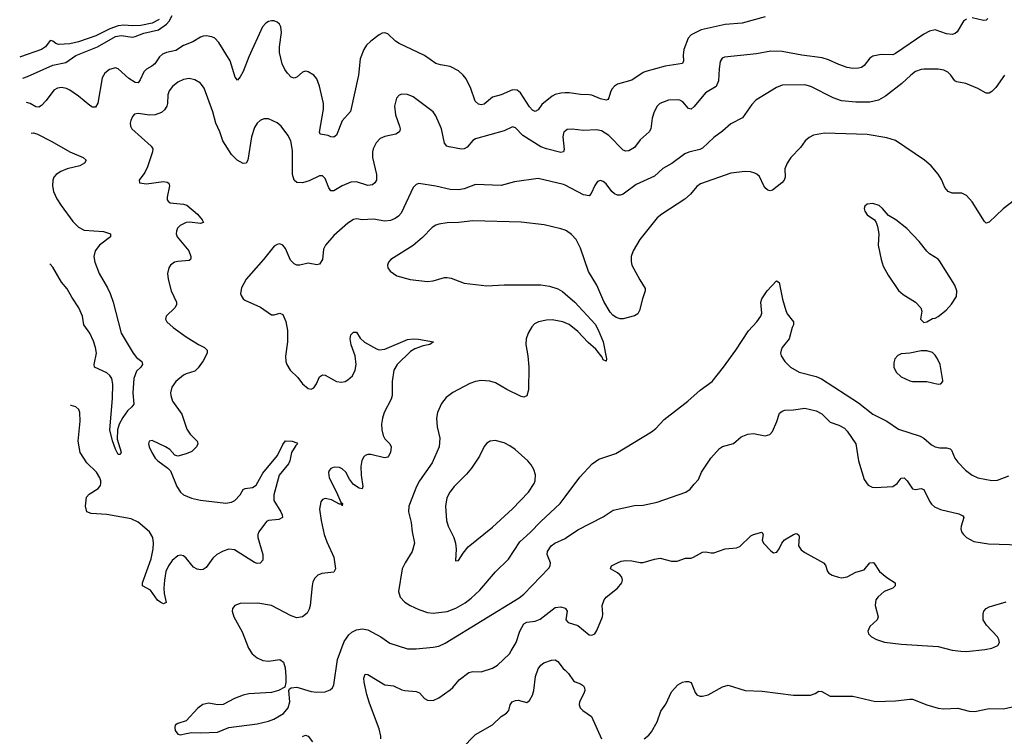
# Model space of a CAD drawing. Header units: inches. Extents: x 884691 to 1028259, y 526745 to 653629.
# Tile 2 of 241: x 926156 to 933097, y 534548 to 539601. Entities that reach past the tile are written whole.
import ezdxf

# ---------------------------------------------------------------- set-up
doc = ezdxf.new("R2010")
doc.units = ezdxf.units.IN
doc.header["$MEASUREMENT"] = 0
doc.layers.add('A9523', color=7, linetype='Continuous')
doc.layers.add('A9533', color=7, linetype='Continuous')

msp = doc.modelspace()

# ---------------------------------------------------------------- linework, layer by layer
at = {"layer": 'A9523', "color": 6}
for points, elevation in [([(926177.8, 539188.5), (926210, 539199.6), (926390, 539279.4), (926480.6, 539299.4), (926550.9, 539349.1), (926703.7, 539410), (926830, 539483), (926870, 539488.4), (926950, 539478.2), (926970, 539481.8), (927030, 539505.3), (927133.5, 539530), (927190, 539568.3), (927209.1, 539590), (927230.1, 539630)], 2600), ([(927138.8, 539601.2), (927090, 539576.8), (927010, 539559.9), (926950, 539557.8), (926890, 539562.7), (926850, 539557.2), (926790, 539535.5), (926692.1, 539487.9), (926570, 539443.9), (926510, 539430.3), (926430, 539425.1), (926410, 539432.6), (926390, 539448.7), (926370, 539453.8), (926338, 539410), (926310, 539390.7), (926161.6, 539338.4), (926155.6, 539336.8)], 2600), ([(930000, 539084.1), (929970, 539082.6), (929930, 539072.8), (929910, 539061.1), (929837.4, 539002.6), (929810, 538966), (929790, 538954.1), (929770, 538963.3), (929750, 538985.7), (929685.9, 539085.9), (929662.9, 539102.9), (929630, 539107), (929550, 539070.2), (929490, 539054.6), (929430, 539004.1), (929410, 539001), (929390, 539004), (929366.5, 539026.5), (929335.9, 539115.9), (929302.7, 539182.7), (929282, 539210), (929250, 539239.2), (929190, 539270.5), (929121.3, 539281.3), (929090, 539291.3), (929008.3, 539348.3), (928830, 539432.4), (928804.5, 539450), (928750, 539500.7), (928730, 539508.3), (928710, 539505.3), (928690, 539494.7), (928630.1, 539450), (928600, 539420), (928580.6, 539390), (928555.9, 539324.1), (928544.1, 539210), (928487.7, 538952.3), (928430, 538886.6), (928390, 538787.2), (928370, 538771.4), (928350, 538774.2), (928330, 538783.8), (928274.6, 538794.6), (928268.2, 538808.2), (928296.8, 538970), (928297.8, 539010), (928270, 539130.9), (928250, 539184.1), (928230, 539209.9), (928190, 539233.1), (928170, 539236.5), (928150, 539230.6), (928110, 539195.4), (928090, 539188.5), (928070, 539195.5), (928043, 539223), (928024.8, 539250), (928007, 539290), (927986.3, 539370), (927986.7, 539410), (928001.1, 539510), (927996.5, 539550), (927986.5, 539570), (927970, 539584.1), (927950, 539592.3), (927930, 539593.6), (927910, 539588.9), (927890, 539576.2), (927867.7, 539550), (927770, 539338.1), (927730, 539235.4), (927710, 539198.7), (927690, 539175.3), (927675.3, 539195.3), (927639.2, 539310), (927560.6, 539440.6), (927530.2, 539470.2), (927510, 539480.1), (927470, 539486.1), (927450, 539484), (927430, 539477.5), (927375.1, 539444.9), (927310, 539419), (927257.2, 539382.8), (927190, 539369.2), (927162.1, 539357.9), (927141.4, 539338.6), (927107.5, 539290), (927087.1, 539272.9), (927048.7, 539251.3), (927030, 539233.5), (927004, 539176), (926990, 539156.4), (926970, 539157.4), (926925.2, 539185.2), (926850, 539253.3), (926830, 539261), (926789.6, 539250), (926756, 539224), (926737.5, 539190), (926707.4, 539012.6), (926690, 538984.3), (926670, 538982.9), (926650, 538994.7), (926570, 539062.3), (926510, 539103.4), (926485.3, 539114.7), (926450, 539122.1), (926421.9, 539118.1), (926395.9, 539104.1), (926341.8, 539030), (926310, 538996.2), (926290, 538984.6), (926270, 538986.8), (926230, 539008.9), (926203.7, 539016.1)], 2700), ([(930000, 538815.6), (929990.8, 538809.2), (929985.1, 538774.9), (929993.7, 538686.3), (929990, 538669.9), (929970, 538664.6), (929870, 538689.7), (929830, 538705.2), (929703, 538783), (929650, 538837.3), (929630, 538845.9), (929570, 538818.1), (929370, 538759.8), (929350, 538747.8), (929310, 538701.8), (929290, 538688.9), (929270, 538688.6), (929184.1, 538704.1), (929167.3, 538710), (929150.8, 538730.8), (929128.3, 538830), (929090, 538922.9), (929070, 538949.9), (928930, 539056), (928890, 539072.7), (928850, 539076.6), (928830, 539068.4), (928813, 539047), (928797.8, 538990), (928804.6, 538930), (928834.3, 538850), (928837.4, 538830), (928833.4, 538810), (928807.4, 538792.6), (928730, 538777.7), (928697.7, 538762.3), (928667.8, 538732.2), (928646.8, 538690), (928641.9, 538670), (928642.4, 538630), (928671.9, 538508.1), (928670.3, 538470), (928659.9, 538450), (928642.8, 538437.2), (928610, 538432.6), (928530, 538457), (928490, 538456), (928430, 538429.3), (928370, 538394.6), (928350, 538392.8), (928335.5, 538415.5), (928310, 538481.7), (928290, 538500.5), (928270, 538500.8), (928195.8, 538464.2), (928150, 538450.9), (928110, 538451.6), (928090, 538468.9), (928078.3, 538510), (928079.3, 538679.3), (928066.9, 538746.9), (928046.6, 538786.6), (927998.1, 538850), (927970, 538873.6), (927910, 538901.1), (927877.4, 538902.6), (927850, 538890.8), (927828.9, 538870), (927810, 538840.9), (927790, 538773.7), (927763.2, 538610), (927753.1, 538590), (927730, 538586.1), (927687.8, 538610), (927649, 538649), (927587.1, 538747.1), (927566.2, 538810), (927539.5, 538870), (927516.2, 538950), (927457.1, 539117.1), (927430, 539153.4), (927390, 539176.1), (927350, 539186.1), (927310, 539179.9), (927270, 539160.7), (927232.5, 539130), (927210, 539098.3), (927199.5, 539070), (927197.2, 539010), (927191.8, 538990), (927176, 538964), (927154.2, 538945.8), (927110, 538930.7), (927070, 538926.4), (926990, 538940.1), (926965.5, 538934.5), (926950, 538917.4), (926938.3, 538890), (926933.8, 538870), (926935.7, 538850), (926947, 538830), (927082, 538710), (927093.6, 538690), (927092.8, 538670), (927057.3, 538562.7), (927037.9, 538522.1), (926996.9, 538470), (926999.3, 538450), (927050, 538443.4), (927170, 538459.9), (927196.1, 538456.1), (927207.3, 538447.3), (927211.5, 538430), (927196.1, 538350), (927196.4, 538330), (927201.5, 538321.5), (927216.5, 538310), (927310, 538300.5), (927333.5, 538293.5), (927410, 538229.6), (927442.3, 538190), (927450.5, 538170), (927430, 538163.2), (927352, 538172), (927328.1, 538170), (927287.3, 538150), (927268.5, 538130), (927260.1, 538110), (927258.9, 538090), (927265.7, 538070), (927347.6, 537970), (927362.4, 537930), (927361.1, 537918.9), (927359.4, 537910), (927350, 537902.3), (927270, 537896.5), (927247.7, 537890), (927219.2, 537870), (927206.1, 537850), (927198.4, 537810), (927201.4, 537770), (927222.4, 537690), (927260.9, 537610), (927260.4, 537590), (927249, 537570), (927187.5, 537510), (927182.4, 537490), (927192.5, 537470), (927237.5, 537430), (927330, 537363.9), (927416.3, 537310), (927459.2, 537290), (927476.6, 537270), (927476.3, 537250), (927450, 537196.5), (927414.9, 537145.1), (927390, 537123.4), (927330, 537104.5), (927310, 537093.6), (927255.5, 537050), (927228.4, 537010), (927219.4, 536970), (927220.3, 536950), (927233.7, 536910), (927298.3, 536818.3), (927333.1, 536713.1), (927357.7, 536677.7), (927407.5, 536630), (927410.8, 536610), (927403, 536590), (927370, 536557), (927330, 536539), (927270, 536523.9), (927250, 536529.9), (927213.7, 536570), (927183.1, 536590), (927090, 536632.9), (927069.3, 536630), (927064.5, 536610), (927067.6, 536590), (927086.1, 536550), (927111.6, 536510), (927130.5, 536490), (927199.2, 536439.2), (927219.2, 536419.2), (927263.7, 536310), (927289.5, 536269.5), (927310, 536250.4), (927367.7, 536227.7), (927430, 536212.4), (927610, 536193), (927650, 536199.9), (927673.4, 536210), (927711, 536250), (927731.8, 536288.2), (927744.2, 536295.8), (927797, 536303), (927821.9, 536318.1), (927870, 536402.8), (927973, 536527), (928010, 536606.3), (928028.7, 536631.3), (928077.3, 536630), (928110, 536616.9), (928113.7, 536610), (928101.4, 536598.6), (928072.1, 536550), (928059.6, 536490), (928050.6, 536470), (927985.3, 536390), (927947.6, 536250), (927948.1, 536210), (927997.2, 536130), (928006.8, 536110), (928009.4, 536090), (927982.4, 536077.6), (927910, 536070.7), (927896.5, 536063.5), (927841.3, 535990), (927833.3, 535970), (927833.9, 535950), (927870.8, 535829.2), (927870.4, 535789.6), (927851.7, 535768.3), (927830, 535767.1), (927810, 535772.6), (927670, 535862.8), (927630, 535867), (927590, 535854.1), (927545.9, 535830), (927516.6, 535803.4), (927470, 535738.9), (927450, 535725.2), (927430, 535721.8), (927406.1, 535726.1), (927381.1, 535741.1), (927330, 535803.2), (927310, 535820.1), (927290, 535825), (927270, 535819.9), (927230, 535786.8), (927204.7, 535750), (927186.4, 535710), (927175.6, 535650), (927172.1, 535592.1), (927175.3, 535555.3), (927189.1, 535490.9), (927170, 535482.6), (927150, 535491.2), (927128.3, 535508.3), (927078.5, 535578.5), (927021.6, 535610), (927022.2, 535630), (927081.8, 535798.2), (927096.4, 535870), (927099, 535910), (927094, 535950), (927070, 535989.9), (926990, 536057.7), (926942.4, 536082.4), (926770, 536113.1), (926659.5, 536119.5), (926630, 536131.9), (926620.7, 536170), (926626.6, 536233.4), (926644.3, 536255.7), (926710, 536294.4), (926724.3, 536315.7), (926728.7, 536330), (926727.6, 536350), (926720.9, 536370), (926696.1, 536410), (926630, 536475.4), (926581.5, 536550), (926568.2, 536630), (926582.2, 536770), (926579, 536830), (926572, 536852), (926550.9, 536870.9), (926519.6, 536879.6), (926513, 536879.8)], 2800), ([(926235.9, 538801.3), (926250, 538802.2), (926275.5, 538795.5), (926382.9, 538742.9), (926510, 538670), (926602.5, 538630), (926623.5, 538610), (926613.5, 538590), (926580.1, 538570), (926490, 538548.9), (926444.9, 538530), (926412.9, 538510), (926396.6, 538490), (926389, 538470), (926386.5, 538430), (926394.8, 538390), (926418.4, 538338.4), (926447.8, 538290), (926530, 538176.9), (926570, 538136.7), (926610, 538116.7), (926746.3, 538106.3), (926796, 538090), (926796.6, 538070), (926717.9, 538010), (926687.3, 537970), (926678.7, 537930), (926685, 537890), (926716.2, 537810), (926775.7, 537710), (926793.9, 537670), (926814, 537610), (926871.9, 537390), (926955.4, 537250), (926979.8, 537219.8), (927015.8, 537190), (927021.3, 537170), (927009.3, 537150), (926978.1, 537121.9), (926960.6, 537070), (926953.1, 536970), (926960.6, 536890), (926945.8, 536870), (926916.2, 536843.7), (926883.4, 536796.6), (926857.9, 536750), (926845.5, 536710), (926843.2, 536643.2), (926870, 536550.6), (926864.5, 536535.5), (926850, 536535.1), (926830, 536573), (926810, 536631.2), (926790.8, 536710), (926810.2, 536930), (926812.8, 537030), (926806.2, 537070), (926792, 537092), (926770, 537109.9), (926682, 537150), (926681.5, 537170), (926697.3, 537250), (926691.2, 537290), (926675, 537335), (926649.3, 537389.3), (926607.8, 537450), (926598.4, 537510), (926572.1, 537570), (926523.2, 537643.3), (926490, 537702.9), (926451, 537751), (926390, 537855.6), (926370, 537877.5), (926368.7, 537878.4)], 2700), ([(930000, 538433.3), (929990, 538438.6), (929810, 538481.2), (929643.7, 538456.3), (929550, 538431.8), (929370, 538437.7), (929290, 538409), (929250, 538400.5), (929190, 538402.6), (929090, 538427.6), (928970, 538444.8), (928950, 538437.8), (928930, 538418.4), (928844.6, 538235.4), (928825.6, 538214.4), (928801.5, 538198.5), (928770, 538184.2), (928730, 538179.3), (928650, 538194.7), (928570, 538189), (928530, 538195.4), (928508.2, 538191.8), (928470, 538165.9), (928370, 538080.1), (928310.6, 538010), (928298.2, 537981.8), (928291.1, 537908.9), (928270, 537876.8), (928250, 537872.7), (928190, 537882.8), (928130, 537869.5), (928109.9, 537869.9), (928090, 537878.9), (928065.5, 537905.5), (928030, 537987.4), (928010, 538011.1), (927990, 538019.7), (927970, 538016.4), (927950, 538003.5), (927874.6, 537910), (927751.4, 537770), (927720.4, 537710), (927712.7, 537670), (927716, 537656), (927730, 537632.1), (927742.8, 537622.8), (927852.8, 537572.8), (927930, 537520.2), (927950, 537520.6), (927990, 537532.3), (928010, 537521.6), (928031.9, 537471.9), (928043.7, 537410), (928044, 537330), (928029.4, 537229.4), (928031.5, 537191.5), (928038.1, 537170), (928063.4, 537130), (928116.7, 537076.7), (928150, 537034.3), (928190, 537000.7), (928210, 536996.2), (928230, 537006), (928247.9, 537032.1), (928270, 537082.8), (928290, 537095.5), (928310, 537093.4), (928390, 537050.2), (928425.4, 537045.4), (928450, 537050.2), (928470, 537061.3), (928500.9, 537090), (928521.6, 537130), (928528.6, 537170), (928521.8, 537230), (928491.6, 537308.4), (928484.5, 537350), (928490, 537378.8), (928510, 537398.6), (928530, 537398.2), (928556.1, 537356.1), (928587, 537327), (928670, 537279.3), (928690, 537272.3), (928730, 537278.5), (928890, 537345), (928930, 537349.5), (928967.8, 537347.8), (929072.7, 537330), (929046.8, 537310), (928999.8, 537300.2), (928941.1, 537278.9), (928910, 537260.9), (928816.1, 537170), (928792.9, 537130), (928781.6, 537050), (928780.6, 536950), (928773.9, 536926.1), (928725.3, 536830), (928712.6, 536790), (928707, 536750), (928707.5, 536710), (928716.9, 536670), (928730, 536644.5), (928764.1, 536610), (928773.9, 536590), (928769.3, 536550), (928756.8, 536523.2), (928750, 536516), (928727.9, 536512.1), (928630, 536534.6), (928610, 536535.4), (928591.2, 536528.8), (928581.4, 536518.6), (928567.5, 536492.5), (928559.8, 536450), (928562.4, 536390), (928574.6, 536310), (928570, 536293.6), (928550, 536296.7), (928510, 536324.5), (928481.1, 536361.1), (928454.2, 536410), (928430, 536433.1), (928410, 536442.8), (928373.7, 536446.3), (928350, 536437.4), (928337.5, 536422.5), (928332.7, 536407.4), (928337.3, 536370), (928390.1, 536270), (928419.9, 536199.9), (928432.1, 536190), (928430, 536174), (928425.9, 536185.9), (928410, 536185.6), (928354.9, 536214.9), (928310, 536225.6), (928290, 536218), (928278.4, 536201.6), (928270.1, 536150), (928279.9, 536070), (928302, 535970), (928319.8, 535919.8), (928369.8, 535810), (928382.5, 535730), (928370, 535705.8), (928284.7, 535695.3), (928256.6, 535683.4), (928236.1, 535663.9), (928223.3, 535636.7), (928217.2, 535610), (928203.7, 535470), (928196.6, 535443.4), (928183, 535417), (928150, 535390.4), (928110, 535383.5), (928070, 535398), (927930, 535469.6), (927834.2, 535485.8), (927710, 535484), (927671.7, 535470), (927656.9, 535450), (927653.7, 535430), (927664.2, 535390), (927724.5, 535284.5), (927769.2, 535170), (927795.5, 535130), (927830, 535100.9), (927870, 535083.3), (927910, 535078.4), (927990, 535090.1), (928015.5, 535070), (928027, 535030), (928031, 534969), (928031.6, 534928.4), (928025.5, 534894.5), (927979.3, 534870), (927930, 534856.4), (927770, 534847.2), (927730, 534838.4), (927670, 534815.2), (927590, 534772.5), (927550.7, 534770.7), (927490, 534782), (927447.7, 534772.3), (927412.5, 534747.5), (927330, 534656.9), (927270, 534637.6), (927252.8, 534627.2), (927248.9, 534610), (927252.4, 534590), (927270, 534563.8), (927290, 534557.6), (927330, 534567.1), (927370, 534575.8), (927433.5, 534573.5), (927550, 534578.4), (927630, 534609.5), (927830, 534635.5), (927910, 534654.9), (927947.8, 534670), (928016.4, 534710), (928049, 534750), (928060.6, 534790), (928052.6, 534870), (928056.9, 534883.1), (928069.7, 534890.3), (928110, 534894.8), (928210, 534863.9), (928250, 534858.3), (928310, 534862.7), (928344.4, 534875.6), (928359.9, 534890), (928370, 534910.3), (928395.4, 535090), (928443.4, 535216.6), (928475.6, 535264.4), (928497.6, 535282.4), (928530, 535299), (928570, 535306.6), (928610, 535298.5), (928701.2, 535250), (928764.8, 535204.8), (928890, 535165.3), (928950, 535164.7), (929070, 535177.3), (929110, 535184.5), (929156.3, 535203.7), (929676.3, 535523.7), (929709.6, 535550), (929886, 535734), (929894.9, 535750), (929897.6, 535770), (929874.2, 535830), (929877.4, 535850), (929903.4, 535890), (929928.2, 535910), (930000, 535943.6)], 2900), ([(930000, 538115.6), (929970, 538126.5), (929854, 538154), (929690, 538173.1), (929350, 538183.6), (929250, 538171.1), (929170, 538167.8), (929110, 538158.4), (929088.2, 538151.8), (929063.6, 538136.4), (928996, 538064), (928930, 538007.5), (928772.4, 537910), (928754.6, 537890), (928748.6, 537870), (928751.8, 537850), (928766.9, 537826.9), (928815.4, 537795.4), (928909.1, 537769.1), (929030, 537754.2), (929070, 537759.4), (929150, 537781.8), (929170, 537783.5), (929198.3, 537778.3), (929290, 537743.4), (929450, 537723.2), (929570.4, 537730.4), (929830, 537731), (929890, 537721.4), (929950, 537702.7), (929983.3, 537683.3), (930000, 537668.7)], 3000), ([(930000, 537463.4), (929984.4, 537470), (929910, 537483.9), (929870, 537482.5), (929812.2, 537470), (929784.7, 537455.3), (929765.2, 537434.8), (929739.8, 537390), (929726.4, 537350), (929724.2, 537310), (929737.6, 537230), (929744.3, 537150), (929743.3, 536990), (929730, 536949.2), (929710, 536939.2), (929690, 536943.8), (929590, 536992.9), (929510, 537040.4), (929470, 537052.3), (929410, 537055.6), (929370, 537049.6), (929330, 537036.3), (929208.6, 536971.3), (929162.6, 536937.4), (929130, 536895.2), (929101.6, 536830), (929094.9, 536790), (929099.5, 536730), (929116.4, 536650), (929111.8, 536590), (929063.6, 536476.4), (928975, 536350), (928952.4, 536310), (928898.2, 536170), (928896.3, 536130), (928914.5, 536054.5), (928922, 535990), (928938.8, 535910), (928923.2, 535850), (928872.8, 535770), (928853, 535730), (928825.5, 535570), (928837.5, 535530), (928870, 535494.4), (928907.7, 535470), (928970, 535441.8), (929030, 535421.5), (929070, 535416), (929170, 535427.7), (929230, 535451.5), (929296.7, 535490), (929338.8, 535521.2), (929400.4, 535579.6), (929510, 535707.4), (929602.2, 535797.8), (929680.8, 535919.2), (929755, 535985), (929830, 536062.8), (929964.8, 536190), (930000, 536236.5)], 3000), ([(928701.1, 534530), (928701.7, 534550), (928690, 534601.7), (928622.2, 534782.2), (928603.6, 534843.6), (928583.6, 534930), (928582.7, 534957.3), (928590, 534985.1), (928610, 534984.9), (928730, 534912.1), (928790, 534903.8), (928850, 534874.8), (928870, 534870), (928950, 534864.2), (928973.9, 534853.9), (929010, 534814.6), (929030, 534803), (929070, 534800.4), (929110, 534819.6), (929190, 534875.7), (929210, 534892.4), (929254.1, 534945.9), (929322.3, 534997.7), (929350, 535004.7), (929410, 535002.3), (929490, 535028.3), (929524, 535050), (929607.6, 535130), (929621.5, 535150), (929656, 535210), (929681.8, 535290), (929710, 535340.2), (929730, 535353.2), (929790, 535360.5), (929825.7, 535374.3), (929930, 535457), (929970, 535461.5), (930000, 535451)], 2800), ([(929270, 534460.4), (929370, 534559.8), (929490, 534629.6), (929550, 534687), (929588.6, 534711.4), (929603, 534730), (929613, 534770), (929628.3, 534790), (929650, 534799.9), (929670, 534802), (929730, 534786.8), (929750, 534801.2), (929770, 534838.5), (929780.5, 534870), (929791.7, 534970), (929810, 535024.1), (929830, 535050.1), (929850, 535065.5), (929905.8, 535085.8), (929930, 535087.8), (929950, 535075), (929986.9, 535026.9), (930000, 535014.1)], 2700), ([(928150, 534546.7), (928170, 534556.8), (928190, 534548.6), (928220.3, 534510)], 2800)]:
    msp.add_lwpolyline(points, dxfattribs=dict(at, elevation=elevation))
at = {"layer": 'A9523', "color": 6, "elevation": 3100}
msp.add_lwpolyline([(929507.3, 536632.7), (929472, 536628), (929450, 536614.9), (929429.4, 536590.6), (929396.5, 536523.5), (929341, 536439), (929304.8, 536395.2), (929218.4, 536310), (929188.9, 536270), (929167.6, 536230), (929158.1, 536170), (929163.6, 536070), (929175.7, 536030), (929215.7, 535950), (929228.3, 535910), (929232.1, 535867.9), (929228.2, 535788.2), (929230, 535784.4), (929250, 535788), (929280.9, 535839.1), (929316.5, 535883.5), (929490, 536023.6), (929630, 536151.7), (929743.5, 536270), (929782.8, 536330), (929789.2, 536350), (929791, 536391), (929781.1, 536430), (929762.3, 536462.3), (929737.1, 536490), (929647.5, 536570), (929610, 536596.6), (929570, 536616.2)], close=True, dxfattribs=at)
at = {"layer": 'A9533', "color": 6}
for points, elevation in [([(931410, 539620.2), (931250, 539576.1), (931130, 539566.1), (930960.2, 539530), (930890, 539492.9), (930867.1, 539470), (930838, 539390), (930832.9, 539350), (930835.3, 539310), (930827.3, 539292.7), (930706.1, 539273.9), (930570, 539236), (930550, 539227.6), (930470, 539175.3), (930370, 539145.4), (930347.8, 539132.2), (930330.3, 539110), (930319.9, 539090), (930309.8, 539050.2), (930301.2, 539038.8), (930290, 539032.9), (930250, 539042.6), (930190, 539068), (930170, 539071.7), (930110, 539072.7), (930030, 539085.7), (930000, 539084.1)], 2700), ([(932830, 539605.2), (932810, 539589.9), (932764.2, 539515.8), (932750, 539502.4), (932730, 539496), (932690, 539500.7), (932610, 539528.1), (932570, 539519.3), (932530, 539498.8), (932330, 539362), (932310, 539353.2), (932230, 539354.6), (932170, 539343.4), (932149.7, 539330), (932110, 539277.8), (932090, 539264.5), (932070, 539258.2), (932030, 539255.5), (931990, 539262.6), (931930, 539283.7), (931857.7, 539317.7), (931812.1, 539332.1), (931670, 539350.8), (931530, 539377), (931450, 539378.6), (931350, 539360.5), (931123.3, 539336.7), (931108.6, 539330), (931094.5, 539305.5), (931086.5, 539253.5), (931083.1, 539170), (931066.4, 539130), (930990, 539084.9), (930910, 538988.7), (930890, 538970.4), (930870, 538974.1), (930830, 539021.3), (930810, 539032.3), (930790, 539036.7), (930730, 539034.2), (930669.4, 539010.6), (930649.3, 538990), (930628.4, 538950), (930614.6, 538905.4), (930604.3, 538830), (930594.1, 538810), (930530, 538754.6), (930490, 538699.2), (930450, 538676.3), (930430, 538673.6), (930410, 538680.3), (930310, 538784.6), (930256.6, 538816.6), (930223.1, 538823.1), (930130, 538819.9), (930050, 538829.8), (930014.4, 538825.6), (930000, 538815.6)], 2800), ([(932979.9, 539610), (932970, 539598), (932950, 539594.8), (932870, 539614.5)], 2800), ([(933098.3, 539210), (933037.3, 539122.7), (933010, 539095), (932990, 539082.5), (932970, 539081.8), (932910, 539115.1), (932825.7, 539150), (932762.2, 539162.2), (932749, 539169), (932720.8, 539210), (932699, 539230), (932670, 539245.4), (932630, 539252.2), (932530, 539252.2), (932510, 539249.6), (932470, 539234.2), (932437.5, 539210), (932375, 539150), (932259, 539061), (932210, 539034.1), (932150, 539018.6), (932050, 539018.2), (931949.4, 539029.4), (931890, 539050.2), (931731.9, 539130), (931690, 539141.8), (931530, 539138.1), (931490, 539122.4), (931346.1, 539033.9), (931316.4, 539003.6), (931251, 538909), (931170, 538867.5), (931110, 538813.9), (931050.2, 538769.8), (930970, 538694.7), (930950, 538685), (930873, 538667), (930845.2, 538654.8), (930753.6, 538586.4), (930690, 538551), (930630, 538497.5), (930501.8, 538438.2), (930410, 538371.5), (930390, 538363.5), (930370, 538363.8), (930350, 538372.6), (930329.6, 538390), (930290, 538442.2), (930270, 538459.2), (930250, 538467.6), (930230, 538460.3), (930210, 538430.7), (930184, 538376), (930170, 538358.4), (930130, 538365.2), (930000, 538433.3)], 2900), ([(933170, 538328.9), (933090, 538267.1), (932990, 538171.9), (932970, 538167), (932957.3, 538177.3), (932870, 538316.1), (932830, 538361.3), (932797.6, 538377.6), (932730, 538377.4), (932701.3, 538390), (932678.1, 538418.1), (932653.5, 538473.5), (932630.9, 538510.9), (932581.8, 538570), (932534.6, 538610), (932330, 538749.1), (932270, 538768), (932130, 538790.2), (931830, 538800.3), (931752.9, 538787.1), (931720.2, 538770), (931694.2, 538745.8), (931659.6, 538700.4), (931592.9, 538630), (931565.4, 538590), (931549.6, 538550), (931552.9, 538490), (931545.1, 538470), (931528.9, 538450), (931462.3, 538397.7), (931446.8, 538393.2), (931430, 538397.7), (931415.7, 538410), (931400.9, 538430), (931370, 538494), (931352.2, 538512.2), (931338.8, 538518.8), (931307.8, 538527.8), (931270, 538530.9), (931170, 538518), (930956.2, 538443.8), (930930, 538423.7), (930883.8, 538370), (930845.1, 538334.9), (930683.4, 538230), (930650, 538203.1), (930526.7, 538050), (930480.9, 537970), (930466.5, 537930), (930465.4, 537894.6), (930471.8, 537870), (930527, 537767), (930565.6, 537705.6), (930566.1, 537690), (930546.4, 537633.6), (930525.7, 537550), (930514, 537526), (930490, 537512.7), (930410, 537491.3), (930390, 537491.2), (930360.8, 537500.8), (930337.2, 537517.2), (930318.3, 537538.3), (930273, 537613), (930223.4, 537730), (930164.6, 537824.6), (930109.2, 537989.2), (930077.9, 538050), (930046, 538086), (930010, 538112), (930000, 538115.6)], 3000), ([(930000, 536236.5), (930105, 536375), (930190.4, 536470), (930237.8, 536502.2), (930357.5, 536542.5), (930610, 536694), (930641, 536719), (930698.2, 536781.8), (930865.8, 536910), (930952.5, 536987.5), (931038, 537050), (931118.5, 537150), (931205.2, 537270), (931293.3, 537406.7), (931351.3, 537470), (931379.4, 537510), (931387.8, 537532.2), (931380.4, 537610), (931386.9, 537633.1), (931424.2, 537690), (931490, 537760.3), (931510, 537747.3), (931533.7, 537630), (931555.8, 537550), (931567.1, 537527.1), (931610.2, 537470), (931611.8, 537450), (931602, 537430), (931581, 537350), (931531.6, 537290), (931523, 537270), (931520.2, 537250), (931523.5, 537230), (931549.4, 537190), (931590.8, 537150), (931650, 537115.2), (931770, 537084.7), (931808.3, 537068.3), (932070, 536899.7), (932170, 536820.4), (932270, 536771.1), (932350, 536714.5), (932504.2, 536664.2), (932529.8, 536649.8), (932584.1, 536604.1), (932610, 536589.1), (932642.8, 536582.8), (932690, 536581.4), (932714.5, 536574.5), (932724.4, 536564.4), (932748.9, 536510), (932770, 536481.2), (932824.5, 536424.5), (932870, 536388.2), (932910, 536369.4), (933010, 536350.5), (933050, 536354.2), (933130, 536384.8)], 3000), ([(930000, 537668.7), (930068.6, 537608.6), (930213.1, 537453.1), (930234.3, 537414.3), (930268.2, 537330), (930293.4, 537210), (930290, 537192.7), (930270, 537202.6), (930261.6, 537221.7), (930216.5, 537276.5), (930163.5, 537323.5), (930090, 537402.4), (930030, 537450.7), (930000, 537463.4)], 3000), ([(930000, 535943.6), (930011.2, 535948.8), (930090, 536003.4), (930270, 536094.4), (930338.6, 536141.4), (930490, 536174.7), (930550, 536178.3), (930650, 536199.4), (930852.2, 536270), (930882.1, 536290), (930910, 536326.7), (930941.6, 536358.3), (930961.5, 536410), (931028, 536510), (931090, 536577.4), (931110, 536590.5), (931187.7, 536612.3), (931241.6, 536658.4), (931290, 536678.2), (931330, 536683.9), (931410, 536666.9), (931443.1, 536676.9), (931462.5, 536697.5), (931493, 536767), (931512.7, 536827.3), (931530, 536841.5), (931550, 536847.7), (931610.2, 536849.8), (931690, 536861.7), (931770, 536842.8), (931810, 536822.5), (931870, 536762.3), (931930, 536741.7), (931970, 536721.1), (931990, 536699.9), (932050.9, 536610), (932068.8, 536490), (932110, 536357.8), (932138, 536318), (932165.5, 536305.5), (932190, 536303), (932310, 536308.4), (932342.7, 536330), (932370, 536368), (932390, 536370.1), (932412.1, 536350), (932450, 536293.6), (932470, 536287.3), (932510, 536295.1), (932530, 536287.3), (932570, 536206.5), (932584.8, 536184.8), (932606, 536166), (932648.3, 536148.3), (932776.7, 536116.7), (932803.5, 536103.5), (932811.8, 536090), (932791.8, 536030), (932790.6, 536010), (932795.8, 535990), (932808.7, 535970), (932830, 535950.8), (932882.6, 535922.6), (932984.9, 535904.9), (933210, 535897.8)], 2900), ([(930000, 535451), (930002.7, 535450), (930014.5, 535430), (930005.4, 535370), (930021.3, 535350), (930090, 535329.6), (930170, 535262.6), (930190, 535260.8), (930209.8, 535270.2), (930225.4, 535294.6), (930263.7, 535390), (930266.6, 535410), (930262.3, 535470), (930275.4, 535510), (930290.8, 535530), (930370, 535591.9), (930399.5, 535630), (930404.4, 535650), (930400.4, 535670), (930390, 535683.7), (930370, 535700.9), (930321.8, 535730), (930328.9, 535750), (930370, 535771.9), (930396.9, 535783.1), (930430, 535788.6), (930470, 535785.7), (930530, 535773.7), (930550, 535774.4), (930630, 535797.5), (930670, 535803.6), (930750, 535783.1), (930790, 535783.3), (930850, 535803.6), (930890, 535804.9), (930905.7, 535810), (930970, 535846.2), (930990, 535848.3), (931030, 535840.7), (931050, 535841.5), (931130, 535869.6), (931210, 535876.8), (931232.9, 535887.1), (931310, 535960.9), (931330, 535971.5), (931388.4, 535988.4), (931398, 535970), (931389.6, 535930.4), (931399, 535910), (931450, 535855), (931470, 535841.6), (931493.2, 535846.8), (931510, 535870.2), (931529.4, 535910.6), (931547.5, 535932.5), (931610, 535970.5), (931630, 535978.4), (931636.5, 535976.5), (931647.4, 535967.4), (931650, 535954), (931647, 535890), (931663.8, 535863.8), (931690, 535843), (931822.3, 535770), (931835.6, 535755.6), (931850, 535710.4), (931859.4, 535699.4), (931884, 535684), (931927.3, 535670), (931950, 535666.2), (931990, 535671.3), (932050, 535706.4), (932110, 535722.5), (932150, 535770.5), (932170, 535774.5), (932176.3, 535770), (932216.3, 535710), (932270, 535667.2), (932327.6, 535630), (932328.6, 535610), (932310, 535592.8), (932250.1, 535569.9), (932207.4, 535532.6), (932191.1, 535510), (932186.6, 535470), (932207.5, 535390), (932199.6, 535370), (932150, 535321.3), (932135.6, 535290), (932138.7, 535270), (932160.3, 535250), (932195.3, 535230), (932252.7, 535212.7), (932370, 535196.8), (932630, 535180.4), (932730, 535155.3), (932790, 535147.5), (932830, 535146.5), (932959, 535159), (933010, 535169.5), (933051.3, 535188.7), (933062.7, 535210), (933059.6, 535230), (933049.2, 535250), (932972, 535332), (932948.1, 535370), (932947.2, 535410), (932953.8, 535430), (932970, 535450.1), (932990, 535459.9), (933110, 535495.2)], 2800), ([(930000, 535014.1), (930024.5, 534990), (930060.3, 534940.3), (930071.3, 534931.3), (930110, 534918.5), (930130, 534903.5), (930136.7, 534890), (930138.7, 534870), (930133.6, 534850), (930103.2, 534790), (930101, 534770), (930107.2, 534750), (930125.6, 534730), (930187.9, 534687.9), (930256.6, 534530)], 2700), ([(930558.2, 534530), (930590, 534555.6), (930610, 534578.5), (930650, 534651.3), (930675.6, 534724.4), (930710, 534774.4), (930750, 534862.3), (930796.5, 534910), (930828.9, 534930), (930850, 534935.6), (930870, 534935.4), (930888.3, 534928.3), (930917.3, 534857.3), (930930, 534840.5), (930951.2, 534831.2), (930970.1, 534830.1), (931010, 534839.4), (931110, 534896.1), (931150, 534907.7), (931270, 534870.6), (931390, 534867.2), (931610, 534838.2), (931730, 534838.7), (931764.2, 534850), (931790, 534865.2), (931810, 534863.8), (931870, 534831.8), (932030, 534830.3), (932190, 534794), (932330, 534798.3), (932430, 534810.8), (932450, 534809.3), (932550, 534770.1), (932630, 534747.1), (932670, 534742.8), (932770, 534747.2), (932850, 534725.8), (932890, 534723.6), (932990, 534744.2), (933090, 534742), (933190, 534761.8)], 2700)]:
    msp.add_lwpolyline(points, dxfattribs=dict(at, elevation=elevation))
at = {"layer": 'A9533', "color": 6, "elevation": 3100}
for points in [[(932170, 538304), (932130, 538299.8), (932113.3, 538286.7), (932109.3, 538270), (932113.5, 538250), (932130, 538224.8), (932181.5, 538190), (932194.4, 538170), (932202.6, 538142.6), (932211.7, 538090), (932207.9, 538010), (932228.7, 537908.7), (932243.7, 537863.7), (932279.4, 537799.4), (932351.9, 537691.9), (932384.2, 537664.2), (932471.8, 537610), (932508.9, 537570), (932514.9, 537545.1), (932506.7, 537490), (932530, 537466.4), (932550, 537470.7), (932590, 537494), (932610, 537496.3), (932630, 537508), (932687.7, 537552.3), (932725.8, 537594.2), (932759.3, 537650), (932761.6, 537690), (932747.2, 537730), (932640.8, 537900.8), (932630, 537913), (932570, 537950.7), (932550, 537968.2), (932496.7, 538036.7), (932410, 538129), (932333.1, 538190), (932280, 538220), (932238.7, 538270), (932215.8, 538290)], [(932550, 537266.2), (932510, 537266.2), (932430, 537249.2), (932370, 537244.2), (932346.3, 537233.7), (932325.5, 537210), (932317.7, 537182.3), (932319.3, 537150), (932335.7, 537115.7), (932370, 537083.5), (932430, 537054.2), (932450, 537049.2), (932550.2, 537050.2), (932630, 537032), (932650, 537033), (932663.6, 537050), (932663.6, 537056.4), (932645, 537170), (932627.2, 537210), (932610, 537235.6), (932590, 537254.5)]]:
    msp.add_lwpolyline(points, close=True, dxfattribs=at)

doc.saveas('drawing.dxf')
